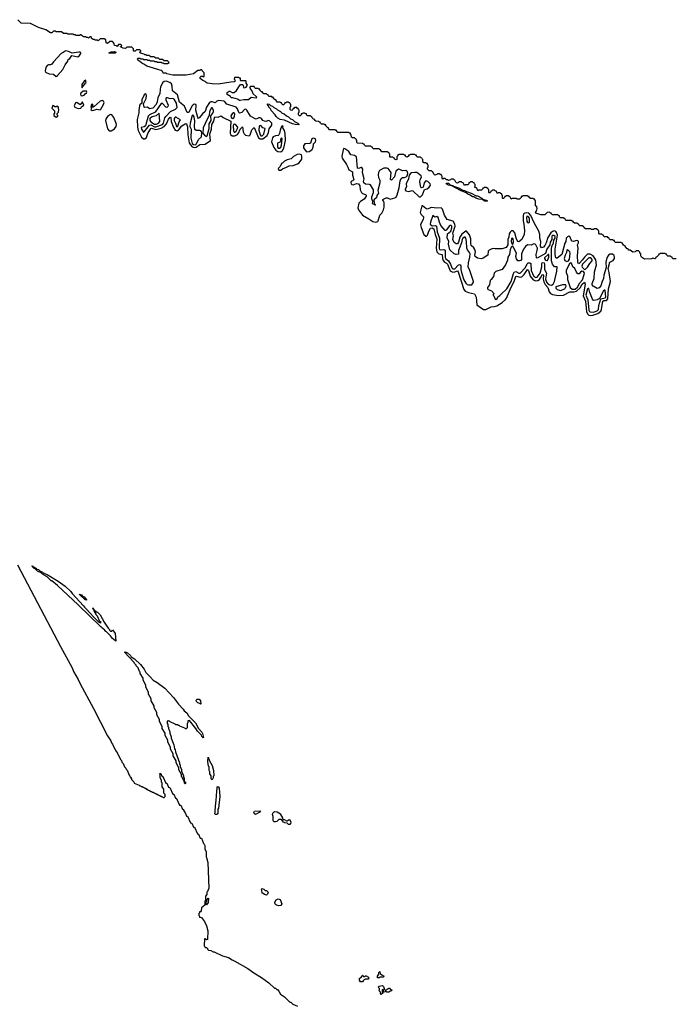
# Model space of a CAD drawing. Extents: x 2886962 to 3052311, y 540590 to 918621.
# Tile 119 of 164: x 2975265 to 2984804, y 798575 to 812889. Entities that reach past the tile are written whole.
import ezdxf

# ---------------------------------------------------------------- set-up
doc = ezdxf.new("R2010")
doc.units = 0

msp = doc.modelspace()

# ---------------------------------------------------------------- linework, layer by layer
at = {"layer": '0CON20XD'}
for points in [[(2978505, 811947), (2978517, 811935), (2978522, 811902), (2978535, 811898), (2978562, 811908), (2978580, 811935), (2978560, 811965), (2978560, 811995), (2978555, 812000), (2978485, 812000), (2978480, 812005), (2978478, 812038), (2978465, 812040), (2978455, 812050), (2978392, 812048), (2978388, 812025), (2978396, 812016), (2978399, 811995), (2978385, 811984), (2978335, 811982), (2978155, 811953), (2978064, 811954), (2977995, 811966), (2977978, 811975), (2977962, 811992), (2977930, 812005), (2977890, 812035), (2977890, 812055), (2977904, 812066), (2977925, 812068), (2977935, 812060), (2977950, 812065), (2977950, 812115), (2977920, 812145), (2977915, 812160), (2977895, 812160), (2977885, 812150), (2977855, 812150), (2977795, 812104), (2977686, 812084), (2977495, 812084), (2977405, 812102), (2977395, 812110), (2977365, 812110), (2977355, 812113), (2977349, 812129), (2977322, 812152), (2977115, 812214), (2977073, 812243), (2977042, 812255), (2977008, 812288), (2976990, 812295), (2976990, 812305), (2976980, 812315), (2976982, 812328), (2977015, 812330), (2977025, 812320), (2977055, 812320), (2977065, 812310), (2977115, 812310), (2977125, 812300), (2977155, 812300), (2977165, 812290), (2977215, 812290), (2977225, 812280), (2977255, 812280), (2977265, 812270), (2977325, 812270), (2977335, 812260), (2977355, 812260), (2977365, 812250), (2977415, 812250), (2977440, 812265), (2977415, 812290), (2977365, 812290), (2977345, 812310), (2977305, 812310), (2977285, 812330), (2977245, 812330), (2977215, 812350), (2977175, 812350), (2977145, 812370), (2977115, 812370), (2977105, 812380), (2977085, 812380), (2977075, 812390), (2977025, 812400), (2977010, 812415), (2977030, 812425), (2977028, 812438), (2977015, 812450), (2976965, 812450), (2976945, 812430), (2976925, 812430), (2976920, 812435), (2976920, 812465), (2976895, 812490), (2976825, 812490), (2976805, 812470), (2976773, 812473), (2976732, 812492), (2976732, 812498), (2976750, 812505), (2976748, 812518), (2976735, 812530), (2976702, 812528), (2976685, 812500), (2976675, 812510), (2976643, 812513), (2976640, 812545), (2976615, 812570), (2976575, 812570), (2976543, 812543), (2976522, 812552), (2976520, 812595), (2976495, 812610), (2976435, 812610), (2976405, 812580), (2976395, 812590), (2976365, 812590), (2976355, 812600), (2976335, 812600), (2976325, 812610), (2976315, 812610), (2976305, 812640), (2976285, 812640), (2976265, 812620), (2976255, 812630), (2976235, 812630), (2976225, 812640), (2976195, 812640), (2976185, 812650), (2976172, 812652), (2976155, 812670), (2976145, 812670), (2976135, 812660), (2976085, 812660), (2976075, 812670), (2976055, 812670), (2976045, 812680), (2975965, 812680), (2975955, 812690), (2975905, 812690), (2975875, 812710), (2975795, 812710), (2975785, 812720), (2975755, 812720), (2975735, 812700), (2975715, 812700), (2975645, 812740), (2975540, 812775), (2975424, 812834), (2975285, 812840), (2975239, 812889)], [(2975795, 812061), (2975815, 812076), (2975892, 812165), (2975925, 812232), (2975964, 812285), (2975972, 812308), (2975995, 812326), (2976025, 812367), (2976109, 812351), (2976135, 812368), (2976154, 812395), (2976155, 812406), (2976143, 812415), (2976125, 812417), (2976031, 812401), (2975974, 812425), (2975937, 812435), (2975925, 812432), (2975900, 812410), (2975870, 812395), (2975758, 812275), (2975735, 812240), (2975715, 812231), (2975685, 812232), (2975664, 812225), (2975644, 812195), (2975637, 812145), (2975640, 812125), (2975695, 812104), (2975755, 812099), (2975795, 812061)], [(2976565, 812400), (2976560, 812405), (2976595, 812420), (2976645, 812426), (2976670, 812415), (2976655, 812404), (2976565, 812400)], [(2976175, 811900), (2976182, 811918), (2976220, 811955), (2976220, 811965), (2976232, 811978), (2976225, 812010), (2976202, 811995), (2976170, 811945), (2976170, 811905), (2976175, 811900)], [(2977805, 811031), (2977835, 811035), (2977885, 811075), (2977965, 811079), (2978041, 811135), (2978033, 811225), (2978058, 811295), (2978062, 811365), (2978088, 811415), (2978098, 811462), (2978106, 811475), (2978155, 811470), (2978195, 811491), (2978228, 811468), (2978338, 811415), (2978326, 811236), (2978335, 811215), (2978355, 811201), (2978395, 811199), (2978432, 811218), (2978449, 811241), (2978475, 811296), (2978505, 811332), (2978517, 811257), (2978529, 811229), (2978552, 811212), (2978605, 811202), (2978619, 811215), (2978645, 811290), (2978675, 811322), (2978742, 811172), (2978766, 811156), (2978805, 811158), (2978864, 811206), (2978883, 811247), (2978895, 811302), (2978936, 811355), (2978936, 811385), (2978905, 811416), (2978885, 811421), (2978845, 811409), (2978825, 811412), (2978801, 811425), (2978783, 811453), (2978765, 811462), (2978745, 811461), (2978705, 811445), (2978690, 811450), (2978625, 811486), (2978571, 811575), (2978555, 811586), (2978535, 811582), (2978498, 811542), (2978465, 811528), (2978452, 811542), (2978432, 811595), (2978415, 811615), (2978281, 811661), (2978250, 811695), (2978235, 811704), (2978165, 811713), (2978135, 811702), (2978109, 811681), (2978065, 811695), (2978045, 811693), (2978027, 811683), (2977982, 811618), (2977965, 811552), (2977925, 811522), (2977883, 811465), (2977865, 811453), (2977855, 811466), (2977829, 811575), (2977832, 811642), (2977826, 811656), (2977805, 811661), (2977790, 811650), (2977775, 811635), (2977725, 811544), (2977715, 811538), (2977702, 811542), (2977661, 811631), (2977592, 811692), (2977563, 811795), (2977489, 811855), (2977486, 811924), (2977474, 811955), (2977450, 811975), (2977395, 811993), (2977365, 811988), (2977346, 811975), (2977315, 811915), (2977307, 811875), (2977306, 811815), (2977277, 811753), (2977267, 811693), (2977252, 811655), (2977202, 811605), (2977155, 811595), (2977125, 811615), (2977085, 811611), (2977076, 811615), (2977067, 811665), (2977105, 811745), (2977109, 811789), (2977106, 811806), (2977095, 811813), (2977075, 811797), (2977043, 811725), (2977043, 811675), (2977015, 811652), (2977006, 811635), (2976997, 811567), (2977000, 811535), (2976972, 811438), (2976979, 811325), (2976990, 811280), (2977039, 811179), (2977065, 811158), (2977085, 811155), (2977109, 811175), (2977128, 811235), (2977175, 811309), (2977185, 811312), (2977245, 811293), (2977325, 811311), (2977366, 811334), (2977401, 811375), (2977430, 811445), (2977455, 811470), (2977465, 811468), (2977471, 811411), (2977504, 811324), (2977525, 811285), (2977555, 811272), (2977577, 811283), (2977625, 811347), (2977675, 811376), (2977685, 811379), (2977694, 811374), (2977707, 811333), (2977711, 811215), (2977731, 811101), (2977748, 811068), (2977775, 811040), (2977805, 811031)], [(2984815, 809410), (2984775, 809410), (2984760, 809425), (2984758, 809438), (2984745, 809440), (2984735, 809450), (2984695, 809450), (2984680, 809465), (2984678, 809478), (2984665, 809480), (2984655, 809490), (2984585, 809490), (2984575, 809480), (2984562, 809478), (2984560, 809465), (2984535, 809440), (2984522, 809438), (2984520, 809425), (2984507, 809413), (2984475, 809420), (2984456, 809414), (2984356, 809406), (2984312, 809435), (2984302, 809455), (2984300, 809485), (2984290, 809495), (2984288, 809508), (2984268, 809528), (2984235, 809530), (2984220, 809515), (2984185, 809510), (2984145, 809540), (2984125, 809540), (2984118, 809558), (2984105, 809560), (2984080, 809585), (2984078, 809598), (2984065, 809600), (2984052, 809612), (2984040, 809625), (2984038, 809638), (2984025, 809640), (2984015, 809650), (2983935, 809650), (2983920, 809665), (2983918, 809678), (2983905, 809680), (2983895, 809690), (2983855, 809690), (2983840, 809705), (2983838, 809718), (2983825, 809720), (2983815, 809730), (2983775, 809730), (2983760, 809745), (2983758, 809758), (2983745, 809760), (2983735, 809770), (2983702, 809772), (2983690, 809785), (2983690, 809815), (2983680, 809825), (2983678, 809838), (2983665, 809840), (2983655, 809850), (2983625, 809850), (2983615, 809840), (2983585, 809840), (2983575, 809850), (2983495, 809850), (2983480, 809865), (2983475, 809880), (2983465, 809880), (2983455, 809890), (2983415, 809890), (2983400, 809905), (2983398, 809918), (2983385, 809920), (2983375, 809930), (2983335, 809930), (2983320, 809945), (2983318, 809958), (2983305, 809960), (2983295, 809970), (2983215, 809970), (2983200, 809985), (2983198, 809998), (2983185, 810000), (2983175, 810010), (2983135, 810010), (2983120, 810025), (2983118, 810038), (2983105, 810040), (2983095, 810050), (2983015, 810050), (2983002, 810062), (2982998, 810078), (2982985, 810080), (2982975, 810090), (2982942, 810088), (2982905, 810052), (2982846, 810054), (2982774, 810075), (2982770, 810085), (2982778, 810102), (2982791, 810125), (2982793, 810145), (2982788, 810168), (2982770, 810185), (2982770, 810255), (2982760, 810265), (2982758, 810278), (2982745, 810280), (2982735, 810290), (2982695, 810290), (2982680, 810305), (2982678, 810318), (2982665, 810320), (2982655, 810330), (2982585, 810330), (2982575, 810320), (2982562, 810318), (2982560, 810305), (2982535, 810280), (2982505, 810280), (2982495, 810290), (2982425, 810290), (2982415, 810280), (2982398, 810318), (2982385, 810320), (2982375, 810330), (2982345, 810330), (2982335, 810320), (2982322, 810318), (2982320, 810305), (2982305, 810290), (2982295, 810290), (2982290, 810295), (2982290, 810335), (2982280, 810345), (2982278, 810358), (2982265, 810360), (2982255, 810370), (2982225, 810370), (2982215, 810360), (2982198, 810398), (2982185, 810400), (2982175, 810410), (2982145, 810410), (2982135, 810400), (2982122, 810398), (2982120, 810385), (2982105, 810370), (2982095, 810370), (2982090, 810375), (2982090, 810415), (2982080, 810425), (2982078, 810438), (2982065, 810440), (2982055, 810450), (2982025, 810450), (2982015, 810440), (2982002, 810438), (2982000, 810425), (2981985, 810410), (2981945, 810410), (2981933, 810403), (2981918, 810438), (2981880, 810455), (2981890, 810465), (2981890, 810495), (2981880, 810505), (2981878, 810518), (2981865, 810520), (2981855, 810530), (2981825, 810530), (2981815, 810520), (2981802, 810518), (2981800, 810505), (2981785, 810490), (2981745, 810490), (2981735, 810480), (2981718, 810518), (2981705, 810520), (2981695, 810530), (2981665, 810530), (2981635, 810510), (2981620, 810515), (2981610, 810525), (2981598, 810558), (2981585, 810560), (2981575, 810570), (2981545, 810570), (2981535, 810560), (2981505, 810550), (2981495, 810560), (2981475, 810560), (2981455, 810580), (2981435, 810580), (2981422, 810572), (2981413, 810583), (2981410, 810615), (2981400, 810625), (2981398, 810638), (2981385, 810640), (2981375, 810650), (2981345, 810650), (2981335, 810640), (2981305, 810630), (2981290, 810645), (2981278, 810678), (2981265, 810680), (2981255, 810690), (2981225, 810690), (2981200, 810715), (2981200, 810735), (2981210, 810745), (2981210, 810775), (2981200, 810785), (2981198, 810798), (2981185, 810800), (2981175, 810810), (2981145, 810810), (2981130, 810825), (2981130, 810855), (2981120, 810865), (2981118, 810878), (2981105, 810880), (2981095, 810890), (2981055, 810890), (2981040, 810905), (2981038, 810918), (2981025, 810920), (2981015, 810930), (2980945, 810930), (2980935, 810920), (2980922, 810918), (2980920, 810905), (2980905, 810892), (2980890, 810895), (2980880, 810905), (2980878, 810918), (2980865, 810920), (2980855, 810930), (2980785, 810930), (2980760, 810915), (2980760, 810905), (2980750, 810895), (2980750, 810855), (2980745, 810850), (2980730, 810855), (2980720, 810865), (2980718, 810878), (2980705, 810880), (2980695, 810890), (2980652, 810892), (2980650, 810935), (2980640, 810945), (2980638, 810958), (2980625, 810960), (2980615, 810970), (2980535, 810970), (2980520, 810985), (2980518, 810998), (2980505, 811000), (2980495, 811010), (2980415, 811010), (2980400, 811025), (2980398, 811038), (2980385, 811040), (2980375, 811050), (2980295, 811050), (2980280, 811065), (2980278, 811078), (2980265, 811080), (2980255, 811090), (2980182, 811092), (2980170, 811105), (2980170, 811135), (2980160, 811145), (2980158, 811158), (2980145, 811160), (2980135, 811170), (2980105, 811170), (2980092, 811182), (2980090, 811215), (2980080, 811225), (2980078, 811238), (2980065, 811240), (2980055, 811250), (2979895, 811250), (2979880, 811265), (2979878, 811278), (2979865, 811280), (2979855, 811290), (2979775, 811290), (2979760, 811305), (2979758, 811318), (2979745, 811320), (2979720, 811345), (2979718, 811358), (2979705, 811360), (2979695, 811370), (2979655, 811370), (2979640, 811385), (2979638, 811398), (2979625, 811400), (2979615, 811410), (2979572, 811412), (2979560, 811425), (2979558, 811438), (2979542, 811442), (2979522, 811462), (2979518, 811478), (2979505, 811480), (2979495, 811490), (2979455, 811490), (2979442, 811502), (2979438, 811518), (2979425, 811520), (2979415, 811530), (2979385, 811530), (2979375, 811520), (2979362, 811518), (2979360, 811505), (2979345, 811490), (2979335, 811492), (2979320, 811505), (2979320, 811535), (2979330, 811545), (2979330, 811575), (2979320, 811585), (2979318, 811598), (2979305, 811600), (2979295, 811610), (2979265, 811610), (2979255, 811600), (2979242, 811598), (2979240, 811585), (2979225, 811570), (2979212, 811572), (2979200, 811585), (2979200, 811615), (2979210, 811625), (2979210, 811655), (2979200, 811665), (2979198, 811678), (2979185, 811680), (2979175, 811690), (2979145, 811690), (2979135, 811680), (2979122, 811678), (2979120, 811665), (2979105, 811650), (2979095, 811650), (2979080, 811665), (2979075, 811680), (2979065, 811680), (2979055, 811690), (2979012, 811692), (2979000, 811705), (2978998, 811718), (2978985, 811720), (2978960, 811745), (2978958, 811758), (2978945, 811760), (2978935, 811770), (2978895, 811770), (2978880, 811785), (2978878, 811798), (2978865, 811800), (2978855, 811810), (2978815, 811810), (2978800, 811825), (2978798, 811838), (2978785, 811840), (2978760, 811865), (2978758, 811878), (2978745, 811880), (2978735, 811890), (2978695, 811890), (2978682, 811902), (2978675, 811920), (2978625, 811920), (2978610, 811905), (2978618, 811898), (2978618, 811885), (2978642, 811855), (2978658, 811818), (2978710, 811765), (2978705, 811750), (2978635, 811760), (2978595, 811722), (2978525, 811724), (2978475, 811714), (2978462, 811715), (2978433, 811733), (2978365, 811753), (2978340, 811755), (2978330, 811770), (2978285, 811802), (2978282, 811828), (2978315, 811850), (2978325, 811850), (2978355, 811830), (2978388, 811832), (2978419, 811861), (2978452, 811915), (2978480, 811945), (2978505, 811947)], [(2976175, 811782), (2976205, 811792), (2976217, 811813), (2976238, 811825), (2976242, 811835), (2976235, 811850), (2976188, 811852), (2976157, 811823), (2976148, 811805), (2976157, 811787), (2976175, 811782)], [(2977065, 811254), (2977075, 811259), (2977156, 811354), (2977175, 811358), (2977225, 811333), (2977245, 811330), (2977344, 811365), (2977358, 811385), (2977377, 811463), (2977390, 811480), (2977457, 811553), (2977531, 811589), (2977557, 811613), (2977545, 811677), (2977515, 811732), (2977495, 811742), (2977455, 811739), (2977415, 811755), (2977398, 811752), (2977390, 811745), (2977391, 811725), (2977424, 811645), (2977420, 811625), (2977405, 811614), (2977391, 811615), (2977345, 811672), (2977325, 811672), (2977237, 811543), (2977155, 811506), (2977135, 811488), (2977095, 811345), (2977075, 811329), (2977035, 811320), (2977038, 811295), (2977065, 811254)], [(2975795, 811473), (2975820, 811485), (2975820, 811495), (2975810, 811505), (2975810, 811525), (2975830, 811545), (2975837, 811585), (2975830, 811595), (2975830, 811615), (2975805, 811630), (2975795, 811620), (2975775, 811620), (2975758, 811638), (2975745, 811640), (2975732, 811605), (2975770, 811565), (2975772, 811545), (2975772, 811528), (2975760, 811515), (2975760, 811495), (2975795, 811473)], [(2976115, 811600), (2976155, 811602), (2976165, 811620), (2976198, 811645), (2976178, 811688), (2976172, 811688), (2976145, 811652), (2976096, 811686), (2976075, 811678), (2976058, 811635), (2976067, 811617), (2976115, 811600)], [(2976321, 811571), (2976345, 811573), (2976387, 811587), (2976435, 811580), (2976445, 811588), (2976485, 811658), (2976494, 811685), (2976486, 811706), (2976465, 811714), (2976435, 811706), (2976350, 811625), (2976325, 811612), (2976320, 811625), (2976328, 811632), (2976330, 811655), (2976325, 811660), (2976310, 811655), (2976303, 811643), (2976302, 811622), (2976310, 811605), (2976302, 811585), (2976321, 811571)], [(2977985, 811191), (2977995, 811200), (2978023, 811305), (2978021, 811375), (2978049, 811425), (2978048, 811492), (2978075, 811528), (2978085, 811555), (2978084, 811575), (2978065, 811608), (2978055, 811607), (2978027, 811555), (2978022, 811495), (2977993, 811445), (2977934, 811315), (2977931, 811241), (2977952, 811212), (2977985, 811191)], [(2979325, 811360), (2979275, 811364), (2979235, 811375), (2979120, 811430), (2979055, 811440), (2979023, 811455), (2978995, 811480), (2978982, 811505), (2978925, 811570), (2978918, 811588), (2978890, 811615), (2978890, 811625), (2978870, 811655), (2978872, 811668), (2978895, 811660), (2978912, 811642), (2978945, 811630), (2978962, 811612), (2979000, 811595), (2979015, 811580), (2979060, 811555), (2979085, 811530), (2979115, 811518), (2979145, 811490), (2979175, 811478), (2979205, 811450), (2979235, 811438), (2979265, 811410), (2979310, 811385), (2979330, 811365), (2979325, 811360)], [(2976595, 811272), (2976645, 811300), (2976667, 811335), (2976673, 811365), (2976666, 811395), (2976635, 811468), (2976605, 811506), (2976585, 811512), (2976545, 811483), (2976525, 811454), (2976514, 811424), (2976545, 811303), (2976568, 811275), (2976595, 811272)], [(2977225, 811371), (2977255, 811372), (2977285, 811387), (2977303, 811407), (2977295, 811528), (2977250, 811490), (2977195, 811477), (2977165, 811456), (2977158, 811445), (2977157, 811425), (2977171, 811405), (2977225, 811371)], [(2977555, 811331), (2977565, 811343), (2977586, 811404), (2977606, 811435), (2977535, 811471), (2977525, 811470), (2977515, 811454), (2977511, 811425), (2977533, 811383), (2977545, 811335), (2977555, 811331)], [(2977825, 811072), (2977839, 811085), (2977865, 811148), (2977908, 811185), (2977917, 811237), (2977911, 811261), (2977902, 811272), (2977885, 811279), (2977835, 811280), (2977814, 811294), (2977809, 811345), (2977813, 811415), (2977802, 811475), (2977785, 811507), (2977774, 811495), (2977744, 811386), (2977743, 811335), (2977758, 811295), (2977755, 811166), (2977775, 811091), (2977795, 811073), (2977825, 811072)], [(2978365, 811452), (2978380, 811460), (2978389, 811485), (2978394, 811515), (2978385, 811535), (2978375, 811535), (2978355, 811519), (2978339, 811491), (2978342, 811465), (2978365, 811452)], [(2978395, 811254), (2978415, 811270), (2978435, 811307), (2978438, 811325), (2978405, 811365), (2978385, 811371), (2978375, 811363), (2978370, 811345), (2978375, 811275), (2978384, 811255), (2978395, 811254)], [(2978795, 811200), (2978816, 811226), (2978835, 811305), (2978805, 811319), (2978778, 811345), (2978765, 811349), (2978755, 811346), (2978749, 811335), (2978744, 811285), (2978766, 811215), (2978775, 811202), (2978795, 811200)], [(2979065, 810970), (2979091, 810989), (2979109, 811021), (2979131, 811135), (2979129, 811235), (2979116, 811276), (2979092, 811315), (2979090, 811325), (2979097, 811337), (2979085, 811344), (2979075, 811336), (2979055, 811285), (2979047, 811235), (2979037, 811215), (2979025, 811205), (2978985, 811202), (2978952, 811188), (2978941, 811169), (2978929, 811115), (2978963, 811033), (2978991, 810991), (2979022, 810972), (2979065, 810970)], [(2979045, 811021), (2979065, 811036), (2979073, 811065), (2979085, 811155), (2979075, 811173), (2979062, 811145), (2979067, 811113), (2979025, 811101), (2979017, 811093), (2979015, 811036), (2979025, 811022), (2979045, 811021)], [(2979445, 810967), (2979475, 810973), (2979515, 810995), (2979537, 811033), (2979542, 811085), (2979568, 811115), (2979573, 811135), (2979568, 811155), (2979553, 811163), (2979535, 811166), (2979515, 811157), (2979495, 811094), (2979482, 811088), (2979415, 811086), (2979393, 811055), (2979394, 811024), (2979435, 810972), (2979445, 810967)], [(2979065, 810703), (2979089, 810721), (2979147, 810743), (2979184, 810766), (2979245, 810771), (2979309, 810791), (2979330, 810810), (2979368, 810862), (2979370, 810905), (2979363, 810923), (2979335, 810933), (2979302, 810928), (2979248, 810902), (2979214, 810865), (2979158, 810852), (2979119, 810831), (2979095, 810807), (2979075, 810799), (2979054, 810756), (2979028, 810725), (2979035, 810703), (2979065, 810703)], [(2980445, 809944), (2980475, 809954), (2980483, 809965), (2980503, 810047), (2980533, 810077), (2980556, 810125), (2980566, 810165), (2980569, 810225), (2980564, 810244), (2980549, 810265), (2980550, 810275), (2980595, 810299), (2980615, 810298), (2980655, 810281), (2980722, 810298), (2980741, 810309), (2980757, 810343), (2980785, 810445), (2980800, 810545), (2980815, 810581), (2980833, 810597), (2980865, 810595), (2980888, 810602), (2980902, 810618), (2980912, 810655), (2980908, 810675), (2980885, 810695), (2980835, 810691), (2980795, 810712), (2980775, 810714), (2980739, 810685), (2980716, 810605), (2980674, 810554), (2980660, 810565), (2980668, 810665), (2980625, 810726), (2980605, 810732), (2980565, 810728), (2980502, 810698), (2980487, 810665), (2980482, 810635), (2980485, 810596), (2980503, 810555), (2980506, 810515), (2980477, 810405), (2980487, 810365), (2980461, 810335), (2980455, 810301), (2980429, 810281), (2980420, 810265), (2980422, 810222), (2980430, 810200), (2980440, 810195), (2980432, 810192), (2980430, 810200), (2980410, 810205), (2980398, 810218), (2980402, 810245), (2980387, 810285), (2980388, 810315), (2980414, 810376), (2980413, 810413), (2980368, 810488), (2980355, 810495), (2980295, 810496), (2980271, 810515), (2980268, 810535), (2980277, 810575), (2980255, 810665), (2980258, 810715), (2980245, 810739), (2980235, 810741), (2980195, 810724), (2980179, 810729), (2980166, 810895), (2980135, 810915), (2980085, 810922), (2980055, 810974), (2979995, 811013), (2979976, 811014), (2979973, 810995), (2979952, 810905), (2979955, 810875), (2980021, 810785), (2980041, 810745), (2980052, 810705), (2980106, 810676), (2980108, 810628), (2980126, 810564), (2980123, 810555), (2980090, 810535), (2980084, 810524), (2980086, 810505), (2980096, 810495), (2980115, 810490), (2980165, 810509), (2980195, 810502), (2980212, 810475), (2980218, 810415), (2980238, 810378), (2980254, 810364), (2980295, 810350), (2980305, 810340), (2980306, 810324), (2980278, 810282), (2980222, 810248), (2980199, 810221), (2980186, 810155), (2980194, 810124), (2980255, 810046), (2980346, 809996), (2980405, 809956), (2980445, 809944)], [(2981095, 810314), (2981128, 810342), (2981155, 810421), (2981195, 810428), (2981225, 810452), (2981240, 810485), (2981237, 810505), (2981205, 810536), (2981175, 810544), (2981150, 810515), (2981136, 810454), (2981112, 810445), (2981102, 810455), (2981096, 810475), (2981087, 810535), (2981091, 810565), (2981110, 810600), (2981105, 810620), (2981045, 810665), (2981015, 810669), (2980968, 810662), (2980949, 810651), (2980931, 810629), (2980921, 810575), (2980888, 810505), (2980892, 810458), (2980874, 810426), (2980874, 810414), (2980885, 810401), (2980925, 810389), (2980975, 810404), (2980985, 810401), (2981075, 810314), (2981095, 810314)], [(2982065, 810250), (2982035, 810252), (2981994, 810274), (2981945, 810280), (2981902, 810295), (2981873, 810313), (2981852, 810315), (2981820, 810340), (2981785, 810353), (2981762, 810372), (2981680, 810405), (2981552, 810472), (2981505, 810483), (2981470, 810505), (2981475, 810510), (2981505, 810510), (2981528, 810488), (2981565, 810480), (2981578, 810468), (2981650, 810445), (2981715, 810410), (2981735, 810408), (2981765, 810390), (2981835, 810368), (2981905, 810330), (2981925, 810328), (2981990, 810295), (2982005, 810280), (2982065, 810260), (2982070, 810255), (2982065, 810250)], [(2983565, 808589), (2983605, 808593), (2983675, 808618), (2983719, 808651), (2983731, 808675), (2983751, 808795), (2983765, 808805), (2983805, 808808), (2983821, 808829), (2983832, 808978), (2983860, 809085), (2983842, 809215), (2983828, 809272), (2983852, 809365), (2983900, 809390), (2983918, 809415), (2983921, 809435), (2983912, 809462), (2983889, 809479), (2983855, 809481), (2983834, 809466), (2983808, 809425), (2983792, 809365), (2983800, 809285), (2983762, 809175), (2983759, 809125), (2983740, 809085), (2983721, 809019), (2983695, 808992), (2983665, 808982), (2983607, 809017), (2983595, 809035), (2983596, 809055), (2983624, 809125), (2983630, 809225), (2983655, 809325), (2983646, 809396), (2983607, 809457), (2983565, 809478), (2983525, 809479), (2983482, 809438), (2983455, 809398), (2983405, 809343), (2983395, 809342), (2983384, 809365), (2983382, 809455), (2983392, 809565), (2983383, 809615), (2983395, 809645), (2983395, 809662), (2983385, 809673), (2983365, 809678), (2983325, 809662), (2983305, 809669), (2983287, 809687), (2983267, 809735), (2983255, 809741), (2983235, 809734), (2983215, 809715), (2983209, 809665), (2983195, 809640), (2983175, 809565), (2983155, 809473), (2983085, 809424), (2983075, 809422), (2983065, 809428), (2983056, 809475), (2983058, 809555), (2983088, 809758), (2983077, 809797), (2983065, 809810), (2983045, 809818), (2983015, 809810), (2982991, 809789), (2982949, 809721), (2982925, 809645), (2982905, 809606), (2982885, 809581), (2982855, 809570), (2982845, 809595), (2982848, 809665), (2982834, 809715), (2982833, 809765), (2982819, 809815), (2982751, 809935), (2982703, 810043), (2982675, 810074), (2982635, 810082), (2982613, 810077), (2982594, 810065), (2982588, 810038), (2982591, 809965), (2982601, 809915), (2982609, 809825), (2982605, 809767), (2982570, 809695), (2982525, 809661), (2982514, 809665), (2982495, 809700), (2982470, 809790), (2982447, 809817), (2982422, 809818), (2982400, 809800), (2982388, 809775), (2982382, 809728), (2982368, 809695), (2982366, 809615), (2982345, 809578), (2982285, 809560), (2982185, 809556), (2982155, 809561), (2982125, 809555), (2982095, 809539), (2982082, 809525), (2982078, 809465), (2982008, 809422), (2981977, 809413), (2981925, 809424), (2981894, 809444), (2981889, 809465), (2981895, 809515), (2981888, 809548), (2981875, 809574), (2981835, 809607), (2981828, 809635), (2981830, 809685), (2981831, 809705), (2981810, 809760), (2981765, 809814), (2981755, 809816), (2981700, 809770), (2981671, 809729), (2981649, 809655), (2981635, 809632), (2981615, 809631), (2981585, 809652), (2981569, 809695), (2981576, 809745), (2981567, 809785), (2981600, 809885), (2981598, 809918), (2981571, 809961), (2981484, 809985), (2981445, 810046), (2981417, 810135), (2981395, 810154), (2981335, 810149), (2981255, 810161), (2981195, 810135), (2981173, 810143), (2981125, 810181), (2981115, 810182), (2981091, 810085), (2981106, 810055), (2981138, 810025), (2981142, 810012), (2981134, 809985), (2981105, 809931), (2981099, 809905), (2981108, 809868), (2981147, 809767), (2981172, 809742), (2981185, 809742), (2981200, 809755), (2981217, 809815), (2981241, 809859), (2981265, 809862), (2981290, 809850), (2981309, 809765), (2981335, 809705), (2981326, 809565), (2981336, 809515), (2981365, 809486), (2981411, 809475), (2981416, 809415), (2981426, 809386), (2981444, 809364), (2981475, 809349), (2981490, 809335), (2981530, 809240), (2981565, 809220), (2981595, 809221), (2981635, 809236), (2981645, 809225), (2981725, 808965), (2981745, 808941), (2981797, 808923), (2981882, 808905), (2981909, 808855), (2981916, 808745), (2982015, 808678), (2982045, 808677), (2982125, 808714), (2982175, 808720), (2982209, 808731), (2982284, 808776), (2982331, 808819), (2982348, 808842), (2982415, 808999), (2982459, 809081), (2982485, 809155), (2982495, 809160), (2982545, 809144), (2982569, 809151), (2982606, 809184), (2982655, 809255), (2982668, 809245), (2982690, 809160), (2982736, 809106), (2982775, 809093), (2982803, 809097), (2982828, 809112), (2982844, 809136), (2982865, 809178), (2982875, 809185), (2982885, 809176), (2982880, 809115), (2982889, 809079), (2982910, 809040), (2982949, 808995), (2982971, 808935), (2982990, 808910), (2983015, 808896), (2983105, 808881), (2983175, 808883), (2983268, 808932), (2983329, 808931), (2983365, 808940), (2983418, 808992), (2983448, 809045), (2983485, 809073), (2983493, 809045), (2983462, 808875), (2983495, 808796), (2983510, 808645), (2983524, 808614), (2983545, 808593), (2983565, 808589)], [(2981845, 809032), (2981870, 809075), (2981869, 809085), (2981815, 809245), (2981792, 809295), (2981793, 809355), (2981813, 809437), (2981817, 809485), (2981810, 809505), (2981781, 809541), (2981771, 809565), (2981764, 809665), (2981754, 809715), (2981745, 809727), (2981735, 809729), (2981715, 809715), (2981702, 809695), (2981692, 809645), (2981651, 809535), (2981651, 809479), (2981615, 809475), (2981585, 809486), (2981525, 809545), (2981504, 809625), (2981508, 809668), (2981485, 809715), (2981491, 809775), (2981537, 809813), (2981553, 809863), (2981554, 809885), (2981545, 809895), (2981529, 809895), (2981514, 809886), (2981475, 809832), (2981465, 809825), (2981455, 809826), (2981393, 809895), (2981371, 809945), (2981355, 810015), (2981335, 810027), (2981305, 810018), (2981275, 810041), (2981240, 809945), (2981239, 809915), (2981265, 809894), (2981315, 809895), (2981328, 809888), (2981337, 809805), (2981372, 809715), (2981368, 809565), (2981375, 809548), (2981385, 809541), (2981435, 809550), (2981457, 809537), (2981455, 809435), (2981461, 809415), (2981505, 809384), (2981533, 809333), (2981552, 809282), (2981566, 809265), (2981595, 809265), (2981645, 809318), (2981665, 809328), (2981676, 809326), (2981682, 809312), (2981682, 809258), (2981693, 809215), (2981725, 809105), (2981755, 809059), (2981775, 809041), (2981795, 809034), (2981845, 809032)], [(2982675, 809936), (2982684, 809945), (2982681, 810005), (2982665, 810028), (2982645, 810035), (2982637, 810015), (2982645, 809955), (2982655, 809941), (2982675, 809936)], [(2982195, 808823), (2982210, 808835), (2982222, 808858), (2982252, 808878), (2982269, 808901), (2982355, 808975), (2982415, 809084), (2982450, 809200), (2982461, 809219), (2982485, 809226), (2982525, 809203), (2982545, 809205), (2982624, 809285), (2982649, 809341), (2982665, 809353), (2982685, 809355), (2982701, 809345), (2982705, 809245), (2982741, 809165), (2982755, 809149), (2982775, 809141), (2982796, 809145), (2982836, 809205), (2982864, 809294), (2982860, 809345), (2982865, 809355), (2982879, 809361), (2982895, 809355), (2982903, 809335), (2982903, 809255), (2982928, 809205), (2982915, 809115), (2982932, 809075), (2982954, 809045), (2982975, 809033), (2983005, 809031), (2983027, 809043), (2983048, 809082), (2983082, 809235), (2983085, 809297), (2983045, 809295), (2983015, 809335), (2983001, 809381), (2983001, 809559), (2983008, 809592), (2983033, 809645), (2983035, 809685), (2983055, 809712), (2983055, 809735), (2983035, 809752), (2983015, 809750), (2983008, 809742), (2983007, 809695), (2982985, 809655), (2982978, 809615), (2982935, 809551), (2982915, 809491), (2982795, 809420), (2982785, 809427), (2982778, 809475), (2982796, 809535), (2982797, 809567), (2982777, 809617), (2982765, 809626), (2982748, 809628), (2982705, 809610), (2982655, 809615), (2982625, 809594), (2982595, 809552), (2982566, 809485), (2982568, 809402), (2982555, 809387), (2982539, 809381), (2982515, 809384), (2982495, 809410), (2982484, 809445), (2982491, 809495), (2982445, 809586), (2982435, 809600), (2982415, 809581), (2982400, 809545), (2982393, 809477), (2982368, 809435), (2982361, 809395), (2982332, 809325), (2982285, 809256), (2982195, 809226), (2982168, 809205), (2982157, 809155), (2982125, 809110), (2982108, 809095), (2982101, 809035), (2982073, 808995), (2982073, 808975), (2982083, 808965), (2982129, 808949), (2982168, 808905), (2982152, 808898), (2982152, 808885), (2982164, 808874), (2982182, 808825), (2982195, 808823)], [(2982435, 809622), (2982445, 809632), (2982452, 809665), (2982445, 809701), (2982435, 809715), (2982423, 809707), (2982414, 809665), (2982425, 809633), (2982435, 809622)], [(2982935, 809387), (2982945, 809390), (2982964, 809435), (2982965, 809475), (2982955, 809476), (2982901, 809425), (2982901, 809415), (2982915, 809395), (2982935, 809387)], [(2983225, 809374), (2983248, 809382), (2983264, 809406), (2983274, 809494), (2983269, 809515), (2983235, 809549), (2983225, 809539), (2983220, 809505), (2983200, 809465), (2983187, 809415), (2983197, 809387), (2983225, 809374)], [(2983305, 808971), (2983345, 808972), (2983380, 809000), (2983415, 809065), (2983452, 809105), (2983479, 809185), (2983481, 809205), (2983469, 809229), (2983445, 809232), (2983425, 809220), (2983405, 809195), (2983385, 809194), (2983365, 809217), (2983342, 809272), (2983315, 809295), (2983295, 809347), (2983285, 809355), (2983265, 809345), (2983218, 809245), (2983217, 809215), (2983233, 809165), (2983233, 809113), (2983273, 808995), (2983305, 808971)], [(2983485, 809259), (2983495, 809262), (2983525, 809291), (2983558, 809345), (2983594, 809385), (2983593, 809405), (2983575, 809425), (2983545, 809425), (2983454, 809335), (2983446, 809306), (2983449, 809289), (2983485, 809259)], [(2983135, 808954), (2983195, 808975), (2983217, 809015), (2983213, 809033), (2983165, 809036), (2983067, 809005), (2983065, 808985), (2983085, 808965), (2983135, 808954)], [(2983615, 808635), (2983665, 808654), (2983685, 808675), (2983693, 808735), (2983721, 808829), (2983785, 808845), (2983795, 808855), (2983785, 808958), (2983775, 808959), (2983758, 808945), (2983703, 808837), (2983665, 808818), (2983625, 808806), (2983611, 808811), (2983598, 808828), (2983560, 808925), (2983545, 808980), (2983535, 808983), (2983525, 808975), (2983501, 808885), (2983531, 808815), (2983545, 808667), (2983555, 808647), (2983565, 808641), (2983615, 808635)], [(2975234, 804964), (2975476, 804505), (2975858, 803775), (2976027, 803465), (2976048, 803415), (2976116, 803296), (2976138, 803245), (2976338, 802875), (2976545, 802480), (2976590, 802405), (2976600, 802375), (2976617, 802357), (2976650, 802285), (2976660, 802275), (2976660, 802265), (2976690, 802225), (2976690, 802215), (2976700, 802205), (2976730, 802135), (2976747, 802117), (2976750, 802095), (2976770, 802075), (2976790, 802025), (2976808, 802008), (2976812, 801992), (2976828, 801978), (2976860, 801905), (2976870, 801895), (2976870, 801885), (2976880, 801875), (2976880, 801865), (2976890, 801855), (2976892, 801842), (2976928, 801808), (2976932, 801792), (2977005, 801760), (2977015, 801750), (2977025, 801750), (2977035, 801740), (2977045, 801740), (2977055, 801730), (2977065, 801730), (2977075, 801720), (2977085, 801720), (2977095, 801710), (2977105, 801710), (2977115, 801700), (2977125, 801700), (2977135, 801690), (2977145, 801690), (2977155, 801680), (2977165, 801680), (2977175, 801670), (2977185, 801670), (2977195, 801660), (2977205, 801660), (2977215, 801650), (2977225, 801650), (2977235, 801640), (2977245, 801640), (2977255, 801630), (2977265, 801630), (2977275, 801620), (2977285, 801620), (2977295, 801610), (2977305, 801610), (2977315, 801600), (2977325, 801600), (2977335, 801590), (2977345, 801590), (2977355, 801580), (2977365, 801580), (2977380, 801595), (2977380, 801625), (2977360, 801645), (2977360, 801705), (2977340, 801735), (2977340, 801795), (2977330, 801805), (2977330, 801835), (2977310, 801865), (2977310, 801915), (2977300, 801925), (2977305, 801930), (2977318, 801928), (2977332, 801892), (2977348, 801888), (2977392, 801792), (2977408, 801788), (2977432, 801732), (2977448, 801728), (2977492, 801632), (2977508, 801628), (2977532, 801572), (2977548, 801568), (2977592, 801472), (2977608, 801468), (2977632, 801412), (2977648, 801408), (2977650, 801395), (2977678, 801348), (2977692, 801312), (2977708, 801308), (2977752, 801212), (2977768, 801208), (2977792, 801152), (2977808, 801148), (2977852, 801052), (2977868, 801048), (2977892, 800992), (2977908, 800988), (2977940, 800915), (2977950, 800905), (2977958, 800885), (2977960, 800835), (2977977, 800793), (2977978, 800718), (2977985, 800710), (2978001, 800635), (2978016, 800264), (2978000, 800215), (2977990, 800205), (2977987, 800173), (2977970, 800145), (2977970, 800085), (2977960, 800075), (2977960, 800015), (2977912, 799978), (2977907, 799933), (2977895, 799920), (2977882, 799918), (2977880, 799905), (2977870, 799895), (2977870, 799865), (2977880, 799855), (2977882, 799842), (2977910, 799835), (2977955, 799780), (2977983, 799715), (2978003, 799643), (2977997, 799515), (2977985, 799510), (2977968, 799528), (2977952, 799528), (2977950, 799425), (2977960, 799415), (2977962, 799402), (2977985, 799400), (2977998, 799388), (2978000, 799375), (2978012, 799362), (2978045, 799358), (2978078, 799338), (2978095, 799336), (2978218, 799282), (2978304, 799254), (2978355, 799220), (2978395, 799203), (2978583, 799095), (2978671, 799031), (2978782, 798965), (2978890, 798885), (2978972, 798812), (2978985, 798810), (2979005, 798790), (2979015, 798790), (2979037, 798765), (2979061, 798721), (2979118, 798685), (2979197, 798607), (2979208, 798605), (2979239, 798579), (2979305, 798546)], [(2976665, 803852), (2976615, 803894), (2976584, 803934), (2976528, 803988), (2976515, 803994), (2976512, 804002), (2976505, 804004), (2976502, 804012), (2976454, 804055), (2976452, 804062), (2976443, 804065), (2976114, 804384), (2975815, 804662), (2975735, 804730), (2975725, 804732), (2975665, 804790), (2975620, 804815), (2975608, 804828), (2975595, 804830), (2975578, 804848), (2975525, 804870), (2975488, 804908), (2975475, 804910), (2975440, 804945), (2975445, 804948), (2975500, 804915), (2975512, 804902), (2975540, 804895), (2975558, 804878), (2975595, 804858), (2975608, 804848), (2975627, 804845), (2975628, 804838), (2975665, 804822), (2975826, 804725), (2975926, 804655), (2976007, 804575), (2976027, 804547), (2976196, 804366), (2976207, 804347), (2976316, 804236), (2976320, 804225), (2976415, 804130), (2976425, 804130), (2976435, 804120), (2976450, 804125), (2976432, 804142), (2976398, 804218), (2976380, 804235), (2976380, 804245), (2976350, 804295), (2976350, 804310), (2976330, 804325), (2976335, 804340), (2976340, 804320), (2976350, 804310), (2976382, 804282), (2976395, 804278), (2976436, 804235), (2976492, 804132), (2976552, 804042), (2976570, 804025), (2976572, 804012), (2976585, 804000), (2976605, 804000), (2976615, 804018), (2976655, 803968), (2976665, 803852)], [(2976235, 804450), (2976220, 804455), (2976132, 804538), (2976165, 804527), (2976180, 804510), (2976205, 804497), (2976238, 804455), (2976235, 804450)], [(2977675, 801780), (2977662, 801792), (2977660, 801820), (2977652, 801822), (2977630, 801875), (2977620, 801885), (2977620, 801915), (2977580, 801985), (2977580, 802015), (2977540, 802085), (2977540, 802115), (2977500, 802185), (2977500, 802215), (2977460, 802285), (2977460, 802315), (2977420, 802385), (2977420, 802415), (2977380, 802485), (2977380, 802515), (2977340, 802585), (2977340, 802615), (2977300, 802685), (2977300, 802715), (2977260, 802785), (2977260, 802815), (2977220, 802885), (2977220, 802915), (2977180, 802985), (2977180, 803015), (2977140, 803085), (2977140, 803115), (2977100, 803185), (2977100, 803215), (2977060, 803285), (2977060, 803315), (2977020, 803385), (2977020, 803405), (2977010, 803415), (2976990, 803465), (2976960, 803495), (2976960, 803505), (2976935, 803530), (2976930, 803545), (2976792, 803695), (2976805, 803699), (2976835, 803686), (2976875, 803646), (2976886, 803626), (2976935, 803596), (2977025, 803516), (2977075, 803447), (2977099, 803399), (2977165, 803337), (2977206, 803286), (2977266, 803255), (2977375, 803171), (2977505, 803037), (2977576, 802936), (2977645, 802867), (2977660, 802840), (2977695, 802810), (2977721, 802771), (2977768, 802718), (2977823, 802665), (2977866, 802586), (2977915, 802530), (2977925, 802510), (2977940, 802455), (2977935, 802450), (2977915, 802470), (2977908, 802488), (2977854, 802544), (2977830, 802585), (2977735, 802700), (2977710, 802695), (2977710, 802665), (2977700, 802655), (2977700, 802595), (2977685, 802580), (2977675, 802580), (2977668, 802588), (2977595, 802620), (2977585, 802630), (2977575, 802630), (2977565, 802640), (2977535, 802640), (2977528, 802648), (2977455, 802680), (2977445, 802690), (2977435, 802690), (2977425, 802700), (2977410, 802685), (2977410, 802655), (2977420, 802645), (2977420, 802615), (2977430, 802605), (2977430, 802585), (2977437, 802577), (2977450, 802535), (2977450, 802515), (2977470, 802465), (2977470, 802445), (2977506, 802346), (2977518, 802288), (2977528, 802275), (2977530, 802245), (2977588, 802085), (2977588, 802068), (2977598, 802055), (2977600, 802025), (2977618, 801995), (2977620, 801965), (2977648, 801895), (2977648, 801878), (2977658, 801865), (2977660, 801820), (2977678, 801805), (2977680, 801785), (2977675, 801780)], [(2977895, 802940), (2977885, 802950), (2977855, 802960), (2977840, 802975), (2977832, 802998), (2977845, 803010), (2977875, 803010), (2977897, 802985), (2977900, 802945), (2977895, 802940)], [(2978065, 801840), (2978050, 801855), (2978050, 801895), (2978030, 801925), (2978030, 801955), (2978020, 801975), (2978020, 802025), (2978012, 802035), (2978004, 802106), (2978005, 802170), (2978026, 802116), (2978066, 802045), (2978086, 801975), (2978088, 801895), (2978080, 801885), (2978080, 801865), (2978065, 801840)], [(2978112, 801332), (2978103, 801343), (2978102, 801355), (2978110, 801365), (2978112, 801475), (2978120, 801485), (2978122, 801555), (2978130, 801585), (2978132, 801695), (2978140, 801705), (2978140, 801735), (2978155, 801740), (2978169, 801715), (2978175, 801595), (2978156, 801426), (2978147, 801413), (2978147, 801345), (2978135, 801334), (2978112, 801332)], [(2978695, 801333), (2978677, 801347), (2978670, 801365), (2978680, 801385), (2978768, 801388), (2978750, 801365), (2978695, 801333)], [(2979195, 801190), (2979175, 801190), (2979155, 801210), (2979125, 801213), (2979105, 801223), (2979072, 801262), (2979035, 801262), (2979005, 801233), (2978985, 801228), (2978965, 801230), (2978952, 801245), (2978952, 801305), (2978943, 801335), (2978950, 801355), (2978974, 801376), (2979012, 801372), (2979060, 801345), (2979060, 801335), (2979087, 801287), (2979092, 801262), (2979115, 801260), (2979145, 801240), (2979155, 801240), (2979185, 801260), (2979198, 801258), (2979210, 801225), (2979207, 801203), (2979195, 801190)], [(2978855, 800160), (2978825, 800170), (2978808, 800188), (2978792, 800192), (2978790, 800235), (2978780, 800245), (2978792, 800258), (2978818, 800248), (2978835, 800230), (2978855, 800230), (2978880, 800205), (2978870, 800175), (2978855, 800160)], [(2977985, 800020), (2977980, 800025), (2977980, 800065), (2977990, 800075), (2977993, 800097), (2978005, 800120), (2978010, 800115), (2978006, 800055), (2977985, 800020)], [(2979035, 800008), (2979002, 800015), (2978987, 800027), (2978978, 800045), (2978978, 800062), (2978997, 800093), (2979025, 800107), (2979055, 800098), (2979077, 800035), (2979065, 800013), (2979035, 800008)], [(2980495, 798960), (2980472, 798962), (2980470, 798985), (2980490, 799015), (2980490, 799035), (2980505, 799050), (2980512, 799022), (2980532, 799002), (2980570, 798985), (2980555, 798970), (2980505, 798970), (2980495, 798960)], [(2980255, 798900), (2980225, 798900), (2980210, 798925), (2980210, 798955), (2980228, 798962), (2980248, 798982), (2980252, 798998), (2980258, 798998), (2980265, 798980), (2980285, 798980), (2980295, 798990), (2980305, 798990), (2980338, 798968), (2980338, 798942), (2980295, 798940), (2980278, 798932), (2980262, 798918), (2980255, 798900)], [(2980525, 798720), (2980510, 798735), (2980518, 798748), (2980490, 798775), (2980500, 798785), (2980500, 798805), (2980480, 798825), (2980495, 798840), (2980545, 798850), (2980560, 798835), (2980572, 798792), (2980585, 798780), (2980598, 798782), (2980615, 798800), (2980625, 798800), (2980635, 798810), (2980648, 798808), (2980662, 798792), (2980680, 798785), (2980675, 798770), (2980648, 798762), (2980635, 798750), (2980605, 798750), (2980595, 798760), (2980565, 798750), (2980560, 798755), (2980560, 798785), (2980545, 798790), (2980540, 798785), (2980540, 798755), (2980550, 798745), (2980550, 798735), (2980525, 798720)]]:
    msp.add_lwpolyline(points, dxfattribs=at)

doc.saveas('drawing.dxf')
